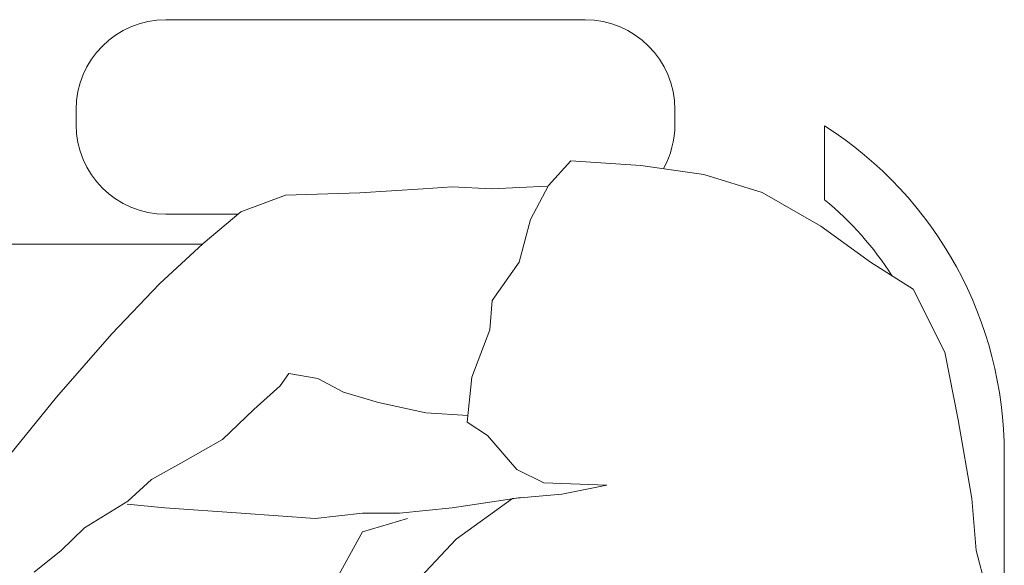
# Model space of a CAD drawing. Header units: feet. Extents: x 8 to 127, y 6 to 90.
# Tile 177 of 256: x 33.8808 to 34.0452, y 59.0607 to 59.1518. Entities that reach past the tile are written whole.
import ezdxf

# ---------------------------------------------------------------- set-up
doc = ezdxf.new("R2010")
doc.units = ezdxf.units.FT
doc.header["$MEASUREMENT"] = 0
doc.layers.add('MOBILIÁRIO 01', color=250, linetype='Continuous')

msp = doc.modelspace()

# ---------------------------------------------------------------- linework, layer by layer
at = {"layer": 'MOBILIÁRIO 01', "lineweight": 5}
for p, q in [((33.90521551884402, 59.15179148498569), (33.975215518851, 59.15179148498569)), ((33.89021551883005, 59.13429148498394), (33.89021551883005, 59.13679148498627)), ((33.99021551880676, 59.13679148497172), (33.99021551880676, 59.13429148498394)), ((34.01521551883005, 59.1217178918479), (34.01521551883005, 59.13406374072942)), ((33.96908883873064, 59.12407641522), (33.97285013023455, 59.12821250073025)), ((33.97285013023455, 59.12821250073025), (33.98450593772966, 59.12746005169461)), ((33.98450593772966, 59.12746005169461), (33.99503164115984, 59.12595610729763)), ((33.99503164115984, 59.12595610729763), (34.00480966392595, 59.12294821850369)), ((33.92520551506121, 59.12250571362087), (33.93762235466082, 59.12289862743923)), ((33.93762235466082, 59.12289862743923), (33.94819669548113, 59.1235652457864)), ((33.94819669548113, 59.1235652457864), (33.9529908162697, 59.12387423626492)), ((33.9529908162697, 59.12387423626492), (33.95964841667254, 59.1235652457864)), ((33.95964841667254, 59.1235652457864), (33.96889619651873, 59.12400584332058)), ((33.9660809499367, 59.11843543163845), (33.96908883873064, 59.12407641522)), ((34.00480966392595, 59.12294821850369), (34.01458673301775, 59.11730818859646)), ((33.91771535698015, 59.11973147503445), (33.92520551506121, 59.12250571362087)), ((33.91141824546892, 59.11444525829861), (33.91771535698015, 59.11973147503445)), ((33.91719122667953, 59.11929148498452), (33.90521551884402, 59.11929148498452)), ((33.96419839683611, 59.11129145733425), (33.9660809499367, 59.11843543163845)), ((34.01458673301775, 59.11730818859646), (34.02285795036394, 59.11129145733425)), ((33.90414457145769, 59.1077075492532), (33.91141824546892, 59.11444525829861)), ((33.850215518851, 59.11429148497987), (33.91125223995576, 59.11429148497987)), ((33.95968847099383, 59.10489897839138), (33.96419839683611, 59.11129145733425)), ((34.02285795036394, 59.11129145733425), (34.03000383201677, 59.10677962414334)), ((33.89621381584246, 59.09933810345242), (33.90414457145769, 59.1077075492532)), ((34.03000383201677, 59.10677962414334), (34.0352662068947, 59.09625105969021)), ((33.95931176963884, 59.1000113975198), (33.95968847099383, 59.10489897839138)), ((33.9563038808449, 59.09211402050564), (33.95931176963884, 59.1000113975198)), ((33.88696508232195, 59.08876566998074), (33.89621381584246, 59.09933810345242)), ((34.0352662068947, 59.09625105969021), (34.037521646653, 59.08497099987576)), ((33.92573003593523, 59.09273009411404), (33.92432431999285, 59.09065775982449)), ((33.93057279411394, 59.09184889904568), (33.92573003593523, 59.09273009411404)), ((33.93488244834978, 59.08959822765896), (33.93057279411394, 59.09184889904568)), ((33.95555047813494, 59.08459429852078), (33.9563038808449, 59.09211402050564)), ((33.92432431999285, 59.09065775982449), (33.91991834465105, 59.08669333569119)), ((33.87838201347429, 59.07819323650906), (33.88696508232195, 59.08876566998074)), ((33.94070653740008, 59.08788447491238), (33.93488244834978, 59.08959822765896)), ((33.91991834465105, 59.08669333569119), (33.91467885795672, 59.08166937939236)), ((33.94863729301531, 59.08612208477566), (33.94070653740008, 59.08788447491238)), ((33.95568303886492, 59.0856824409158), (33.94863729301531, 59.08612208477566)), ((34.037521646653, 59.08497099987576), (34.03978090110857, 59.07181029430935)), ((33.95893506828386, 59.08233885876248), (33.95555047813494, 59.08459429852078)), ((33.91467885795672, 59.08166937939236), (33.90771798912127, 59.07775263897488)), ((33.96382169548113, 59.07669787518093), (33.95893506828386, 59.08233885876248)), ((34.04521551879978, 59.07929148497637), (34.04521551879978, 59.0417914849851)), ((33.90771798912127, 59.07775263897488), (33.90282277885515, 59.07502608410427)), ((33.96833543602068, 59.07444243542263), (33.96382169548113, 59.07669787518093)), ((33.90282277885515, 59.07502608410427), (33.89885740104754, 59.0713716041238)), ((33.97886590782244, 59.07406573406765), (33.96833543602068, 59.07444243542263)), ((33.97134427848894, 59.07256178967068), (33.97886590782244, 59.07406573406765)), ((33.96449498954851, 59.07202582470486), (33.95303945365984, 59.07026438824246)), ((33.95367173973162, 59.06504206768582), (33.96307306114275, 59.07181029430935)), ((33.96307306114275, 59.07181029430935), (33.97134427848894, 59.07256178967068)), ((34.03978090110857, 59.07181029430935), (34.04052953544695, 59.06316142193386)), ((33.89885740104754, 59.0713716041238), (33.89163141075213, 59.06696658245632)), ((33.90502576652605, 59.07026438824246), (33.89876107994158, 59.0708833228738)), ((33.91779928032, 59.0693831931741), (33.90502576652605, 59.07026438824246)), ((33.95303945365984, 59.07026438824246), (33.94423131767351, 59.0693831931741)), ((33.93013219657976, 59.06850199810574), (33.91779928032, 59.0693831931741)), ((33.938062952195, 59.0693831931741), (33.93013219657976, 59.06850199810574)), ((33.94423131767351, 59.0693831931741), (33.938062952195, 59.0693831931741)), ((33.94555311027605, 59.06850199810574), (33.938062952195, 59.06629901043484)), ((33.89163141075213, 59.06696658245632), (33.88771467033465, 59.06318049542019)), ((33.938062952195, 59.06629901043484), (33.93321637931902, 59.0574899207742)), ((33.94765596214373, 59.05864863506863), (33.95367173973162, 59.06504206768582)), ((33.88771467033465, 59.06318049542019), (33.883224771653, 59.05951361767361)), ((34.04052953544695, 59.06316142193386), (34.0435374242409, 59.05150561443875))]:
    msp.add_line(p, q, dxfattribs=at)
for centre, radius, start, end in [((33.90521551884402, 59.13679148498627), 0.01499999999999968, 90, 180), ((33.975215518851, 59.13679148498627), 0.01500000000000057, 0, 90), ((33.90521551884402, 59.13429148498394), 0.01500000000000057, 180, 270), ((33.975215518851, 59.13429148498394), 0.01499999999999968, 330.5689197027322, 0), ((33.98021551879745, 59.07929148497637), 0.06500000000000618, 0, 57.42102960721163), ((33.98021551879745, 59.07929148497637), 0.05499999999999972, 32.6751967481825, 50.47880364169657)]:
    msp.add_arc(centre, radius, start, end, dxfattribs=at)

doc.saveas('drawing.dxf')
